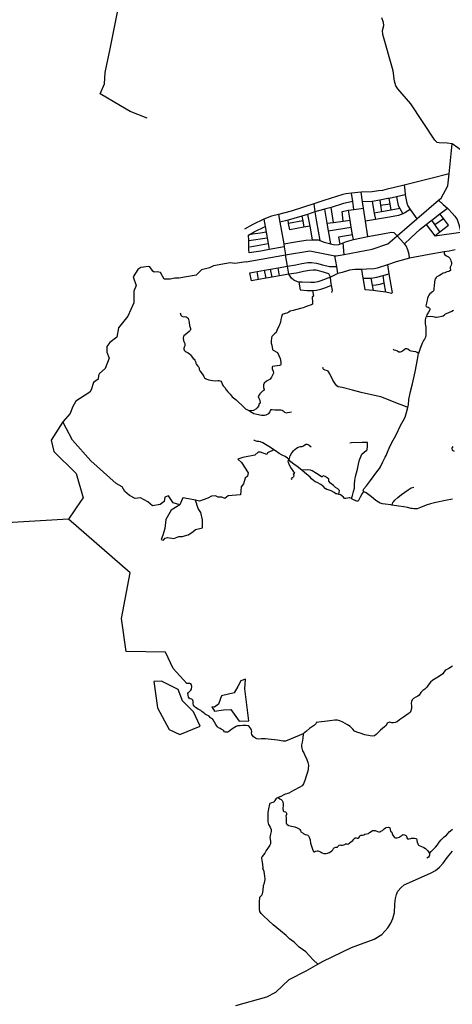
# Model space of a CAD drawing. Header units: millimetres. Extents: x 664923 to 767831, y 3118803 to 3207600.
# Tile 98 of 256: x 719021 to 722441, y 3146595 to 3154375. Entities that reach past the tile are written whole.
import ezdxf

# ---------------------------------------------------------------- set-up
doc = ezdxf.new("R2010")
doc.units = ezdxf.units.MM
for name, color, linetype in [('roads_2', 2, 'Continuous'), ('roads_3', 3, 'Continuous'), ('water', 7, 'Continuous')]:
    doc.layers.add(name, color=color, linetype=linetype)

msp = doc.modelspace()

# ---------------------------------------------------------------- linework, layer by layer
at = {"layer": 'roads_2'}
for points in [[(722438.45, 3153394.15), (722400.41, 3153399.58), (722336.55, 3153401.72), (722320.32, 3153405.49), (722301.61, 3153422.33), (722113.11, 3153709.34), (722011.09, 3153829.17), (721994.08, 3153852.3), (721982.77, 3153889.5), (721972.32, 3153972.31), (721890.21, 3154258.42), (721889.6, 3154290.68), (721898.29, 3154329.37), (721897.33, 3154352.79), (721882.86, 3154388.5)], [(723411.52, 3153532.53), (723284.8, 3153495.69), (723197.98, 3153422.05), (722881.3, 3153186.6), (722861.49, 3153190.04), (722683.81, 3153220.89), (722482.95, 3153362.72), (722438.45, 3153394.15)], [(722442.71, 3150586.69), (722385.73, 3150574.83), (722310.63, 3150559.92), (722268.55, 3150548.61), (722232.94, 3150539.03), (722187.99, 3150521.19), (722161.86, 3150511.52), (722147.8, 3150509.64), (722135.85, 3150510.76), (722124.16, 3150512.15), (722115.46, 3150513.89), (722087.15, 3150519.83), (722057.76, 3150524.94), (722017.78, 3150531.19), (721963.59, 3150539.79), (721955.51, 3150541.08), (721909.29, 3150547.21), (721887.53, 3150550.85), (721871.45, 3150555.14), (721856.94, 3150562.41), (721836.91, 3150574.99), (721802.48, 3150603.74), (721759.84, 3150635.84), (721741.54, 3150643.32), (721736.4, 3150642.42), (721727.37, 3150632.54), (721711.11, 3150603.09), (721698.6, 3150576.69), (721694.38, 3150570.14), (721687.07, 3150569.73), (721677.76, 3150574.41), (721649.3, 3150587.9), (721642.45, 3150591.35), (721631.24, 3150597.01), (721623.9, 3150597.95), (721610.95, 3150594.46), (721598.26, 3150591.25), (721591.21, 3150591.66), (721586.55, 3150593.74), (721580.18, 3150601.43), (721568.01, 3150613.89), (721556.22, 3150620.67), (721543.98, 3150624.55), (721539.31, 3150626.02), (721528.15, 3150628.24), (721519.72, 3150629.96), (721507.08, 3150638.1), (721482.14, 3150652.46), (721459.21, 3150660.66), (721449.47, 3150663.54), (721436.3, 3150671.11), (721421.39, 3150685.67), (721413.66, 3150693.08), (721401.02, 3150701.75), (721371.72, 3150717.37), (721355.88, 3150723.28), (721343.49, 3150733.29), (721328.32, 3150747.04), (721316.94, 3150760.58), (721300.7, 3150773.5), (721271.79, 3150797.22), (721253.59, 3150813.33), (721251.46, 3150814.96), (721213.15, 3150844.14), (721187.83, 3150864.43), (721162.84, 3150880.95), (721147.28, 3150900.9), (721137.07, 3150910.42), (721118.66, 3150923.29), (721094.3, 3150935.5), (721071.58, 3150947.21), (721041.9, 3150968.23), (721029.6, 3150977.14), (721004.51, 3150995.31), (720962.58, 3151019.07), (720942.01, 3151031.37), (720924.49, 3151040.47), (720912.25, 3151042.67), (720898.96, 3151043.23), (720890.53, 3151044.43), (720877.11, 3151050.91), (720870.53, 3151055.1)], [(720728.98, 3146586.15), (720974.04, 3146653.04), (721046.42, 3146690.21), (721149.76, 3146791.73), (721284.7, 3146859.26), (721378.22, 3146911.73), (721420.48, 3146935.44), (721643.26, 3147044.07), (721822.45, 3147110.08), (721884.49, 3147146.17), (721931.81, 3147199.28), (721953.35, 3147236.61), (721971.52, 3147273.48), (721982.42, 3147319.4), (721986.42, 3147382.59), (721988.52, 3147409.15), (721990.85, 3147431.22), (721999.11, 3147463.91), (722010.94, 3147488.63), (722035.81, 3147519.17), (722060.64, 3147540.34), (722124.51, 3147567.33), (722274.6, 3147632.88), (722306.53, 3147651.75), (722339.64, 3147678.46), (722367.56, 3147711.48), (722402.64, 3147758.85), (722443.12, 3147805.03)]]:
    msp.add_lwpolyline(points, dxfattribs=at)
at = {"layer": 'roads_3'}
for points in [[(720028, 3153596.6), (719893.59, 3153650.38), (719816.63, 3153694.52), (719657.9, 3153788.74), (719691.38, 3153869.14), (719697.33, 3153958.35), (719734.82, 3154144.83), (719811.78, 3154526.87), (719939.1, 3154851.73), (719945.48, 3154869.37), (719982.57, 3154971.96), (720043.92, 3154977.84), (720081.77, 3155057.8), (720141.89, 3155264.67), (720169.26, 3155512.98), (720164.13, 3155562.54), (720157.29, 3155674.77), (720149.02, 3155723.74), (720144, 3155759.16), (720139.01, 3155837.49), (720134.68, 3155988.69)], [(720811.69, 3152462.45), (721121.64, 3152516.4), (721313.94, 3152547.56), (721511.7, 3152510.35), (721522.95, 3152508.23), (721586.12, 3152520.11), (721805.76, 3152561.38), (721930.82, 3152604.73), (722003.67, 3152667.15), (722161.32, 3152802.22), (722332.39, 3152948.8), (722351.99, 3152965.6), (722405.1, 3153062.23), (722414.75, 3153158.33), (722438.45, 3153394.15)], [(722414.75, 3153158.33), (722269.48, 3153119.76), (722059.62, 3153066.98), (721983.7, 3153050.21), (721925.97, 3153035.11), (721887.64, 3153026.29), (721857.33, 3153023.55), (721806.52, 3153015.05), (721720.37, 3153012.34), (721642.99, 3153003.87), (721599.72, 3152998.2), (721575.43, 3152992.89), (721525.84, 3152976.85), (721426.09, 3152947.46), (721344.75, 3152919.5), (721256.92, 3152890.34), (721166.91, 3152862.21), (721067.63, 3152836.07), (721011.51, 3152822.07), (720951.77, 3152798.3), (720864.2, 3152755.66), (720796.53, 3152720.94)], [(722059.62, 3153066.98), (722064.27, 3153027.26), (722068.72, 3152992.28), (722076.01, 3152950.88), (722081.93, 3152924.58), (722089.88, 3152905.3), (722106.69, 3152876.49), (722161.32, 3152802.22)], [(721658.16, 3152637.89), (721652.12, 3152674.81), (721641.97, 3152736.87), (721633.31, 3152789.78), (721620.2, 3152869.89), (721662.38, 3152876.28), (721653, 3152938), (721642.99, 3153003.87)], [(721773.49, 3152660.87), (721754.93, 3152783.62), (721739.44, 3152886.16), (721731.79, 3152936.79), (721720.37, 3153012.34)], [(722068.72, 3152992.28), (721998.66, 3152974.62), (721941.3, 3152963.24), (721930.68, 3152961.13), (721867.25, 3152949.26), (721806.09, 3152939.71), (721731.79, 3152936.79)], [(721867.25, 3152949.26), (721873.18, 3152909.39), (721881.07, 3152856.2)], [(721957.79, 3152870.28), (721948.77, 3152921.13), (721941.3, 3152963.24)], [(721998.66, 3152974.62), (722013.72, 3152907.79), (722026.56, 3152882.9), (722048.53, 3152840.29)], [(722332.39, 3152948.8), (722368.9, 3152914.96), (722401.23, 3152886.09), (722409.71, 3152878.51), (722440.16, 3152845.65), (722461.74, 3152822.32), (722477.97, 3152795.66), (722493.34, 3152757.11), (722506.66, 3152696.15), (722514.72, 3152659.34), (722528.36, 3152568.44)], [(721344.75, 3152919.5), (721354.86, 3152856.51), (721296.13, 3152835.99), (721251.75, 3152822.84), (721187.23, 3152803.73), (721141.93, 3152791.96), (721076.77, 3152775.02)], [(721653, 3152938), (721580.57, 3152922.66), (721483.03, 3152890.3), (721429.68, 3152876.79), (721421.22, 3152874.65), (721354.86, 3152856.51), (721367.71, 3152778.55), (721393.97, 3152630.03)], [(721429.68, 3152876.79), (721449.18, 3152767.12), (721459.69, 3152707.97), (721478.09, 3152604.39)], [(721500.7, 3152773.46), (721483.03, 3152890.3)], [(721578.91, 3152783.09), (721568.75, 3152858.36), (721620.2, 3152869.89)], [(721662.38, 3152876.28), (721739.44, 3152886.16)], [(722106.69, 3152876.49), (722066, 3152849.02), (722048.53, 3152840.29), (722014.29, 3152826.69), (721943.96, 3152814.67), (721832.74, 3152796.39), (721754.93, 3152783.62)], [(721806.09, 3152939.71), (721822.45, 3152845.44), (721832.74, 3152796.39)], [(722026.56, 3152882.9), (721957.79, 3152870.28), (721881.07, 3152856.2), (721822.45, 3152845.44)], [(721873.18, 3152909.39), (721948.77, 3152921.13)], [(722063.22, 3152603.45), (722112.81, 3152652.58), (722185.91, 3152720.33), (722232.58, 3152756.31), (722259.97, 3152777.42), (722279.38, 3152792.35), (722342.23, 3152840.7), (722401.23, 3152886.09)], [(720951.77, 3152798.3), (720961.52, 3152741.9), (720969.24, 3152697.26), (720976.97, 3152652.5), (720984.86, 3152606.89), (720992.25, 3152559.84)], [(721067.63, 3152836.07), (721076.77, 3152775.02), (721108.37, 3152603.99), (721111.84, 3152581.01), (721121.64, 3152516.4)], [(721313.07, 3152742.99), (721266.84, 3152734.67), (721155.82, 3152714.69), (721146.74, 3152765.22), (721141.93, 3152791.96)], [(721251.75, 3152822.84), (721258.01, 3152786.27), (721266.84, 3152734.67)], [(721296.13, 3152835.99), (721313.07, 3152742.99), (721331.88, 3152635.78)], [(721449.18, 3152767.12), (721500.7, 3152773.46), (721578.91, 3152783.09), (721633.31, 3152789.78)], [(722342.25, 3152698.29), (722303.25, 3152756.63), (722279.38, 3152792.35)], [(722301.19, 3152666.07), (722342.25, 3152698.29), (722410.75, 3152752.05), (722370.56, 3152804.05), (722342.23, 3152840.7)], [(722303.25, 3152756.63), (722370.56, 3152804.05)], [(721111.84, 3152581.01), (720992.25, 3152559.84), (720926, 3152546.65), (720835.41, 3152531.97), (720832.99, 3152558.25), (720832.15, 3152582.64), (720832.43, 3152629.17), (720829.68, 3152673.75), (720874.85, 3152697.87), (720961.52, 3152741.9)], [(721258.01, 3152786.27), (721146.74, 3152765.22)], [(721459.69, 3152707.97), (721641.97, 3152736.87)], [(722232.58, 3152756.31), (722301.19, 3152666.07), (722506.66, 3152696.15)], [(720969.24, 3152697.26), (720924.12, 3152688.59), (720860.65, 3152679.77), (720829.68, 3152673.75)], [(720832.43, 3152629.17), (720976.97, 3152652.5)], [(721108.37, 3152603.99), (721200.26, 3152621.1), (721282.85, 3152633.33), (721331.88, 3152635.78), (721379.43, 3152635.15), (721393.97, 3152630.03), (721428.83, 3152617.77), (721468.92, 3152606.32), (721478.09, 3152604.39), (721511.44, 3152597.37), (721542.86, 3152599.03), (721550.49, 3152601.95), (721579.05, 3152612.85), (721605.31, 3152622.87), (721658.16, 3152637.89), (721773.49, 3152660.87), (721903.4, 3152686.75), (721958.52, 3152696.42), (721978.12, 3152692.47), (722003.67, 3152667.15)], [(721652.12, 3152674.81), (721541.85, 3152658), (721550.49, 3152601.95)], [(722100.92, 3152491.85), (722098.73, 3152520.38), (722089.35, 3152557.43), (722075.22, 3152587.9), (722063.22, 3152603.45), (722057.99, 3152610.23), (722003.67, 3152667.15)], [(720840.23, 3152581.27), (720984.86, 3152606.89)], [(722463.06, 3152556.03), (722414.91, 3152546.88), (722377.41, 3152540.28), (722257.1, 3152519.09), (722100.92, 3152491.85), (721997.94, 3152460.78), (721927.88, 3152437.88), (721846.5, 3152411.54), (721822.76, 3152405.7), (721763.15, 3152403.49), (721726.32, 3152401.72), (721669.41, 3152400.65), (721626.67, 3152395.53), (721568.99, 3152377.72), (721536.62, 3152369.02), (721477.49, 3152341.47), (721401.04, 3152312.51), (721376.25, 3152304.5), (721351.94, 3152299.73), (721323.25, 3152297.57), (721254.16, 3152300.68), (721226.37, 3152302.12), (721216.51, 3152304.55), (721188.69, 3152316.23), (721168.43, 3152333.4), (721149.47, 3152363.56), (721137.71, 3152428.12), (721121.64, 3152516.4)], [(721586.12, 3152520.11), (721579.05, 3152612.85)], [(721536.62, 3152369.02), (721526.87, 3152424.29), (721511.7, 3152510.35)], [(722377.41, 3152540.28), (722375.26, 3152530.9), (722376.73, 3152524.72), (722381.19, 3152518.33), (722393.54, 3152510.2), (722409.98, 3152501.61), (722420.72, 3152492.11), (722425.81, 3152481.42), (722429.28, 3152469.61), (722433.34, 3152455.94), (722434.07, 3152445.98), (722431.29, 3152435.4), (722426.88, 3152424.8), (722424.27, 3152419.36), (722424.73, 3152409.39), (722425.45, 3152399.69), (722425.01, 3152394.28), (722420.75, 3152390.16), (722413.25, 3152385.7), (722397.32, 3152381.9), (722380.64, 3152375.65), (722368.49, 3152372.45), (722352.14, 3152362.97), (722339.54, 3152354.92), (722327.72, 3152349.56), (722319.42, 3152344.01), (722312.49, 3152337.41), (722308.01, 3152330.85), (722303.6, 3152320.24), (722299.89, 3152301.57), (722296.37, 3152272.64), (722295.71, 3152250.25), (722294.27, 3152239.96), (722290.63, 3152232.08), (722284.25, 3152224.94), (722273.85, 3152215.85), (722262.34, 3152208.08), (722254.65, 3152199.3), (722248.88, 3152188.95), (722244.53, 3152175.11), (722240.49, 3152159.39), (722236.81, 3152138.82), (722233.34, 3152122.03), (722232.38, 3152115), (722233.58, 3152109.36), (722237.97, 3152106.48), (722248.87, 3152103.44), (722257.89, 3152099.57), (722261.49, 3152095.59), (722263.22, 3152089.96), (722261.73, 3152083.19), (722251.24, 3152064.11), (722239.17, 3152043.11), (722235.29, 3152032.52), (722228.84, 3152015.68), (722227.23, 3152000.27), (722226.7, 3151970.87), (722230.14, 3151946.93), (722231.97, 3151921.61), (722232.48, 3151894.92), (722230.02, 3151881.11), (722227.34, 3151865.42), (722221.38, 3151850.47), (722213.74, 3151839.26), (722205.88, 3151824.28), (722200.72, 3151810.97), (722189.28, 3151784.86), (722177.42, 3151752.54), (722172.13, 3151738.04)], [(720811.69, 3152462.45), (720720.26, 3152449.64), (720684.25, 3152454.32), (720552.45, 3152431.45), (720521.65, 3152414.1), (720458.82, 3152399.16), (720415.08, 3152357.05), (720278.63, 3152332.49), (720246.54, 3152331.53), (720210.81, 3152323.99), (720185.7, 3152325.67), (720162.82, 3152324.37), (720134.6, 3152377.17), (720107.67, 3152383.98), (720084.41, 3152379.67), (720072.57, 3152388.05), (720050.75, 3152422.48), (720037.87, 3152425.46), (719998.95, 3152418.93), (719977.82, 3152415.95), (719955.64, 3152400.06), (719917.48, 3152342.79), (719940.28, 3152273.77), (719923.78, 3152231.32), (719921.96, 3152138.28), (719875.21, 3152031.3), (719803.01, 3151939.22), (719787.9, 3151865.74), (719732.52, 3151825.66), (719709.77, 3151793.4), (719710.19, 3151748.25), (719727.05, 3151701.69), (719695.71, 3151618.11), (719652.48, 3151580.22), (719644.77, 3151564.88), (719641.67, 3151535.42), (719603.75, 3151507.24), (719585.66, 3151451.51), (719573.93, 3151431.86), (719465.02, 3151361.02), (719436.92, 3151314.48), (719418.84, 3151263.4), (719361.2, 3151196.69), (719268.24, 3151053.84), (719290.29, 3150964.47), (719466.8, 3150788.19), (719522.75, 3150598.09), (719507.14, 3150576.08), (719405.43, 3150428.29)], [(721485.82, 3152222.59), (721490.63, 3152225.92), (721493.16, 3152235.68), (721485.3, 3152278.68), (721480.46, 3152305.55), (721477.49, 3152341.47), (721464.64, 3152367.83), (721402.52, 3152384.46), (721364.87, 3152396.69), (721341.03, 3152396.24), (721310.72, 3152392.98), (721265.34, 3152384.57), (721208.62, 3152373.26), (721149.47, 3152363.56), (721074.31, 3152350.57), (721015.55, 3152340.43), (720967.87, 3152332.19), (720908.17, 3152321.88), (720852.13, 3152312.2), (720839.55, 3152375.62), (720896.94, 3152385.72), (720955.83, 3152396.09), (721002.8, 3152404.36), (721062.82, 3152414.94), (721137.71, 3152428.12), (721204.72, 3152439.38), (721252.1, 3152447.9), (721297.18, 3152456.37), (721327.09, 3152456.17), (721367.85, 3152450.08), (721414.1, 3152437.21), (721470.33, 3152423.78), (721526.87, 3152424.29)], [(721015.55, 3152340.43), (721002.8, 3152404.36)], [(721074.31, 3152350.57), (721062.82, 3152414.94)], [(721927.88, 3152437.88), (721939.21, 3152367.78), (721962.48, 3152231.67), (721964.24, 3152219.88), (721963.57, 3152214.91), (721959, 3152212.92), (721948.25, 3152213.48), (721914.33, 3152223.13), (721852.06, 3152231.11), (721813.66, 3152234.59), (721752.96, 3152241.07), (721738.77, 3152322.43), (721737.09, 3152333.13), (721726.32, 3152401.72)], [(720908.17, 3152321.88), (720896.94, 3152385.72)], [(720967.87, 3152332.19), (720955.83, 3152396.09)], [(721737.09, 3152333.13), (721795.7, 3152333.04), (721842.73, 3152340.02), (721893.18, 3152354.54), (721939.21, 3152367.78)], [(721795.7, 3152333.04), (721805.84, 3152277.4), (721813.66, 3152234.59)], [(721914.33, 3152223.13), (721902.81, 3152294.7), (721893.18, 3152354.54)], [(721226.37, 3152302.12), (721238.01, 3152240.11), (721292.34, 3152234.66), (721335.72, 3152234.4), (721366.01, 3152238.2), (721400.57, 3152245.86), (721441.52, 3152259.58), (721485.3, 3152278.68)], [(721805.84, 3152277.4), (721838.48, 3152280.44), (721869.82, 3152285.99), (721902.81, 3152294.7)], [(721335.72, 3152234.4), (721342.5, 3152189.3), (721332.6, 3152185.3), (721336.03, 3152137.11), (721334.03, 3152128.45), (721326.56, 3152121.84), (721317.95, 3152118.44), (721304.45, 3152115.49), (721292.06, 3152110.94), (721274.33, 3152102.51), (721260.87, 3152097.41), (721239.82, 3152092.15), (721183.69, 3152078.15), (721159.41, 3152071.76), (721148.15, 3152065.07), (721133.13, 3152056.71), (721119.1, 3152053.21), (721102.39, 3152047.49), (721096.53, 3152041.99), (721090.85, 3152026.78), (721085.81, 3152006.73), (721082.41, 3151985.63), (721075.2, 3151964.99), (721069, 3151953.66), (721053.82, 3151919.81), (721049.25, 3151903.55), (721035.91, 3151891.97), (721023.1, 3151881.48), (721015.12, 3151872.7), (721011.03, 3151860.21), (721008.81, 3151833.74), (721009.63, 3151818.66), (721013.19, 3151802.54), (721018.68, 3151770.28), (721023.7, 3151762.81), (721059.26, 3151745.68), (721079.15, 3151697.51), (721086.2, 3151668.5), (721086.02, 3151649.62), (721082.3, 3151645.24), (721074.22, 3151642.39), (721019.03, 3151635.95), (721016.44, 3151629.44), (721017.78, 3151615.97), (721024.07, 3151598.83), (721026.53, 3151583.23), (721020.36, 3151565.31), (721010.88, 3151550.58), (720999.77, 3151535.26), (720970.81, 3151519.07), (720954.29, 3151503.11), (720948, 3151491.13), (720948.98, 3151468.49), (720951.97, 3151453.44), (720950.5, 3151444.78), (720940.32, 3151438.66), (720919.01, 3151418.3), (720906.37, 3151398.11), (720908.69, 3151390.59), (720917.78, 3151368.11), (720920.94, 3151344.43), (720914.54, 3151338.91), (720907.29, 3151320.44), (720898.32, 3151307.32), (720888.18, 3151298.5), (720868.34, 3151286.26), (720851.01, 3151285.4), (720837.45, 3151285.68)], [(720288.11, 3152058.21), (720293.31, 3152041.04), (720302.14, 3152033.12), (720314.71, 3152027.95), (720326.62, 3152028.72), (720336.97, 3152026.22), (720345.7, 3152023.14), (720351.24, 3152017.32), (720357.05, 3151996.38), (720360.55, 3151982.97), (720363.7, 3151959.83), (720370.11, 3151936.12), (720369.92, 3151926.19), (720368.9, 3151919.31), (720360.98, 3151911.91), (720345.54, 3151897.13), (720328.52, 3151884.6), (720317.94, 3151876.39), (720314.58, 3151871.37), (720312.5, 3151859.89), (720315.94, 3151839.74), (720319.15, 3151832.16), (720323.16, 3151822.7), (720325.59, 3151815.89), (720325.91, 3151798.73), (720324.48, 3151793.36), (720319.99, 3151787.18), (720318.22, 3151779.52), (720318.76, 3151771.51), (720321.55, 3151765.08), (720327.48, 3151756.42), (720337.93, 3151750.52), (720352.27, 3151742.39), (720362.37, 3151735.33), (720372.13, 3151726.36), (720392.59, 3151698.51), (720400, 3151691.79), (720405.88, 3151684.65), (720409.93, 3151673.67), (720413.99, 3151661.15), (720418.79, 3151650.57), (720430.14, 3151638.19), (720437.2, 3151629.93), (720439.24, 3151623.1), (720439.83, 3151612.43), (720444.28, 3151599.93), (720454.09, 3151587.91), (720467.47, 3151569.84), (720477.3, 3151556.3), (720482.86, 3151546.11), (720489.12, 3151540.12), (720501.11, 3151534.24), (720515.78, 3151528.8), (720530.01, 3151526.39), (720545.01, 3151524.38), (720567.69, 3151521.38), (720587.95, 3151524.04), (720595.99, 3151524.96), (720603.7, 3151522.82), (720610.29, 3151518.74), (720615.03, 3151511.58), (720621.41, 3151498.35), (720624.27, 3151488.87), (720629.79, 3151480.97), (720642.68, 3151468.61), (720654.14, 3151450.53), (720664.77, 3151435.08), (720683.17, 3151415.59), (720699.25, 3151396.44), (720732.28, 3151372.65), (720748.69, 3151356.55), (720780.34, 3151325.48), (720806.88, 3151300.43), (720826.24, 3151290.11), (720837.45, 3151285.68), (720857.65, 3151271.25), (720871.99, 3151263.12), (720895.86, 3151258.24), (720931.28, 3151250.89), (720945.49, 3151249.62), (720956.96, 3151250.99), (720968.02, 3151254.25), (720980.61, 3151257.92), (720990.45, 3151264.58), (721000.98, 3151275.47), (721004.2, 3151287.73), (721009.07, 3151293.92), (721016.33, 3151295.59), (721037.33, 3151292.85), (721065.49, 3151291.17), (721086.18, 3151291.95), (721094.64, 3151290.58), (721104.36, 3151283.9), (721115.27, 3151273.8), (721126.09, 3151269.8), (721138.34, 3151270.8), (721155.55, 3151273.03), (721169.31, 3151275.58)], [(722235.29, 3152032.52), (722244.34, 3152030.29), (722270.37, 3152032.32), (722286.89, 3152030.72), (722300.39, 3152026.4), (722306.96, 3152023.47), (722316.16, 3152023.65), (722332.57, 3152028.15), (722360.08, 3152033.25), (722367.72, 3152034.16), (722377.92, 3152042.35), (722387.74, 3152050.18), (722407.9, 3152058.94), (722435.89, 3152071.96), (722450.65, 3152080.32)], [(721741.54, 3150643.32), (721736.97, 3150658.68), (721739.87, 3150667.52), (721761.63, 3150692.72), (721794.23, 3150733.39), (721844.69, 3150802.63), (721864.51, 3150829.32), (721872.69, 3150842.82), (721890.77, 3150880.55), (721910.74, 3150919.08), (721917.03, 3150931.78), (721927.26, 3150958.68), (721940.11, 3150989.06), (721959.3, 3151028.71), (721995.6, 3151096.15), (722031.8, 3151169.31), (722053.33, 3151206.71), (722067.76, 3151234.46), (722077.78, 3151272.41), (722090.09, 3151311.17), (722093.93, 3151331.08), (722097.73, 3151373.49), (722111.11, 3151436.3), (722125.3, 3151497.22), (722146.14, 3151591.46), (722166.13, 3151690.24), (722172.13, 3151738.04), (722163.58, 3151744.35), (722151.59, 3151749.47), (722131.96, 3151753.3), (722116.2, 3151756.05), (722106.58, 3151757.78), (722101.13, 3151761.87), (722089.83, 3151771.19), (722079.8, 3151774.44), (722069.45, 3151774.62), (722060.4, 3151766.44), (722045.67, 3151754.72), (722036.54, 3151751.11), (722027.76, 3151748.27), (722017.03, 3151748.46), (722006.18, 3151754.74), (721993.76, 3151762.13), (721981.44, 3151764.95), (721973.26, 3151772.05)], [(722090.09, 3151311.17), (722057.28, 3151323.92), (722006.69, 3151342.8), (721947.98, 3151365.34), (721875.32, 3151395.64), (721863.38, 3151398.84), (721802.17, 3151411.42), (721718.99, 3151430.45), (721650.79, 3151447.86), (721568.74, 3151468.05), (721538.7, 3151475.11), (721528.19, 3151480.94), (721518.45, 3151493.97), (721496.67, 3151527.01), (721471.63, 3151575.62), (721458.74, 3151598.04), (721452.73, 3151600.35), (721434.2, 3151605.13), (721425.15, 3151610.62), (721418.54, 3151616.43), (721417.36, 3151621.26), (721418.84, 3151629.12)], [(720299.77, 3150573.64), (720286.95, 3150542.18), (720235.2, 3150558.66), (720197.88, 3150612.16), (720167.81, 3150602.14), (720162.4, 3150567.62), (720129.98, 3150544.65), (720069.66, 3150533.2), (720032.76, 3150566.48), (719975.1, 3150595.95), (719934.52, 3150592.61), (719889.13, 3150615.85), (719851.35, 3150647.83), (719830.79, 3150683.58), (719783.6, 3150710.21), (719583.59, 3150888.82), (719437.59, 3151052.43), (719361.2, 3151196.69)], [(721166.12, 3150743.47), (721173.64, 3150746.59), (721171.04, 3150755.16), (721189.83, 3150766.04), (721188.08, 3150772.2), (721191.03, 3150773.88), (721185.93, 3150785.65), (721196.14, 3150790.97), (721164.34, 3150837.84), (721152.88, 3150856.24), (721144.64, 3150875.78), (721141.71, 3150888.13), (721145.08, 3150896.02), (721147.28, 3150900.9), (721152.43, 3150908.83), (721157.76, 3150927.81), (721171.15, 3150951.54), (721188.39, 3150972.09), (721196.91, 3150980.34), (721208.96, 3150988.39), (721223.16, 3150997.56), (721240.69, 3151001.94), (721253.97, 3151002.99), (721264.97, 3151008.87), (721282.1, 3151020.52), (721289.42, 3151021.19), (721298.43, 3151017.31), (721309.38, 3151012.13), (721325.06, 3150999.74)], [(721763.89, 3150973.4), (721767.29, 3150979.67), (721769.01, 3151003.7), (721770.34, 3151033.67), (721765.7, 3151035.2), (721727.21, 3151034.21), (721643.76, 3151031.02), (721630.49, 3151030.23)], [(722444.11, 3151002.67), (722439.4, 3150993.68), (722437.36, 3150986.62), (722440.04, 3150974.26), (722454.82, 3150966.45)], [(721029.6, 3150977.14), (720980.75, 3150953.29), (720973.36, 3150940.08), (720925.02, 3150958.02), (720905.53, 3150957.66), (720879.59, 3150934.97), (720785.82, 3150914.66), (720744.42, 3150901.47), (720775.33, 3150876.55), (720826.66, 3150794.23), (720821.06, 3150769.13), (720802.2, 3150751.85), (720789.28, 3150706.68), (720770.66, 3150684.82), (720764.94, 3150621.1), (720668.23, 3150614.08), (720643.56, 3150592.12), (720617.46, 3150601.09), (720588.88, 3150603.14), (720568.81, 3150613.09), (720536.88, 3150609.9), (720507.78, 3150593.88), (720443.35, 3150571.16), (720409.23, 3150578.15), (720354.82, 3150589.3)], [(721642.45, 3150591.35), (721650.79, 3150614.67), (721660.48, 3150647.76), (721666.24, 3150672.68), (721667.32, 3150687.81), (721667.23, 3150706.43), (721669.17, 3150733.7), (721675.9, 3150764.59), (721691.31, 3150824.48), (721698.16, 3150863.72), (721706.46, 3150898.41), (721713.71, 3150916.35), (721726.24, 3150942.48), (721745.96, 3150960.12), (721763.89, 3150973.4)], [(721543.98, 3150624.55), (721546.47, 3150639.6), (721548.1, 3150653.93), (721544.73, 3150660.34), (721535.63, 3150667.72), (721518.08, 3150678.72), (721500.44, 3150693.76), (721478.9, 3150714.13), (721465.33, 3150729.52), (721464.57, 3150741.37), (721463.4, 3150745.66), (721452.1, 3150755.16), (721434.27, 3150765.89), (721422.53, 3150770.52), (721416.33, 3150768.79), (721411.82, 3150763.31), (721407.51, 3150762.15), (721395.96, 3150770.29), (721368.23, 3150788.92), (721333.39, 3150809.85), (721318.93, 3150814.96), (721299.09, 3150817.3), (721251.46, 3150814.96)], [(721963.59, 3150539.79), (721967, 3150550.01), (721970.45, 3150560), (721974.58, 3150565.22), (721986.99, 3150577.66), (722009.77, 3150599.84), (722038.84, 3150624.23), (722064.98, 3150640.74), (722090.67, 3150661.64), (722106.96, 3150672.06), (722115.34, 3150675.27), (722135.92, 3150681.56)], [(720286.95, 3150542.18), (720217.94, 3150499.27), (720175.31, 3150425.49), (720167.47, 3150354.17), (720151.31, 3150302.77), (720138.5, 3150268.47), (720158.17, 3150263.36), (720170.1, 3150278.8), (720190.2, 3150282.82), (720238.04, 3150275.2), (720279.31, 3150291.18), (720307.43, 3150291.7), (720323.83, 3150297.49), (720351.23, 3150303.48), (720388.08, 3150327.89), (720409.14, 3150345.93), (720465.75, 3150359.15), (720467.02, 3150422.43), (720452.48, 3150480.56), (720431.07, 3150513.6), (720409.23, 3150578.15)], [(720354.82, 3150589.3), (720310.59, 3150596.21), (720299.77, 3150573.64)], [(722441.94, 3149266.36), (722414.08, 3149248.56), (722392.01, 3149238.97), (722383.98, 3149233.96), (722373.93, 3149220.82), (722364.98, 3149206.09), (722348.42, 3149192.82), (722325.36, 3149178.9), (722286.21, 3149155.5), (722268.61, 3149139.52), (722248.97, 3149117.03), (722238.43, 3149100.1), (722223.55, 3149084.71), (722208.53, 3149075.8), (722192.57, 3149058.77), (722178.3, 3149039.07), (722167.07, 3149030.77), (722150.96, 3149022.37), (722133.26, 3149011.25), (722122.07, 3149001.33), (722119.05, 3148988.86), (722116.6, 3148974.78), (722118.08, 3148953.77), (722117.96, 3148931.64), (722113.38, 3148915.37), (722106.59, 3148901.75), (722090.54, 3148889.57), (722053.58, 3148865.14), (722023.1, 3148841.9), (722004.95, 3148826.45), (721989.86, 3148821.31), (721975.8, 3148819.42), (721962.23, 3148820.25), (721945.89, 3148823.72), (721931.85, 3148820.21), (721926.5, 3148816.34), (721916.52, 3148799.43), (721904.27, 3148787.32), (721873.32, 3148760.31), (721849.36, 3148736.65), (721838.69, 3148727.28), (721825.32, 3148717.32), (721811.81, 3148714.36), (721790.61, 3148716.66), (721749.79, 3148724.52), (721711.05, 3148736.74), (721684.86, 3148744.88), (721668.41, 3148754.28), (721652.93, 3148769.64), (721632.49, 3148789.76), (721611.05, 3148804.46), (721574.9, 3148823.75), (721551.38, 3148834.09), (721533.37, 3148840.23), (721512.21, 3148840.37), (721473.28, 3148834.24), (721365.59, 3148820.88), (721360.91, 3148810.55), (721350.26, 3148800.1), (721312.21, 3148775.64), (721288.75, 3148753.62), (721262.03, 3148732.61), (721229.74, 3148719.06), (721165.69, 3148692.49), (721122.1, 3148674.41), (721103.68, 3148673.52), (721059.59, 3148681.33), (720986.06, 3148689.29), (720962.58, 3148693.43), (720932.31, 3148691.91), (720909.13, 3148690.71), (720896.05, 3148692.95), (720884.83, 3148698.46), (720870.24, 3148709.06), (720856.84, 3148728.27), (720853.8, 3148737.17), (720854.49, 3148751.3), (720852.79, 3148760.23), (720849.55, 3148769.72), (720843.82, 3148778.57), (720834.42, 3148789.08), (720825.5, 3148794.44), (720810.08, 3148798.54), (720784.96, 3148798.64), (720762.74, 3148796.89), (720741.5, 3148794.59), (720732.38, 3148790.41), (720698.61, 3148769.27), (720672.15, 3148747.18), (720662.15, 3148745.37), (720647.78, 3148744.82), (720640.94, 3148748.21), (720635.66, 3148755.12), (720628.76, 3148761.74), (720619.71, 3148766.43), (720612.06, 3148770.33), (720605.75, 3148773.71), (720600.83, 3148776.05), (720592.62, 3148780.21), (720584.6, 3148787.89), (720576.82, 3148798), (720572.07, 3148806), (720561.67, 3148825.5), (720549.92, 3148844.17), (720543.55, 3148851.6), (720528.75, 3148859.68), (720517.66, 3148872.42), (720508.63, 3148877.11), (720496.04, 3148883.08), (720487.84, 3148886.98), (720475.97, 3148898.08), (720463.6, 3148906.75), (720451.75, 3148916.51), (720432.04, 3148926.66), (720410.9, 3148940.57), (720400.68, 3148950.36), (720394.55, 3148959.14), (720393.22, 3148972.07), (720391.78, 3148991.2), (720389.45, 3148999.52), (720382.02, 3149005.85), (720368.92, 3149009.93), (720359.6, 3149015.14), (720354.3, 3149023.42), (720351.87, 3149037.13), (720351.09, 3149050.06), (720356.05, 3149060.13), (720370.68, 3149075.52), (720374.71, 3149077.48), (720377.56, 3149084.01), (720381.77, 3149105.94), (720379.91, 3149118.31), (720374.61, 3149126.3), (720366.95, 3149129.94), (720350.41, 3149129.9), (720342.82, 3149129.22), (720234.51, 3149248.7), (720173.39, 3149378.64), (719862.41, 3149384.1), (719825.65, 3149643.53), (719895.06, 3150005.29), (719405.43, 3150428.29), (718918.04, 3150400.77)], [(721262.03, 3148732.61), (721258.04, 3148697.83), (721253.76, 3148665.92), (721248.73, 3148645.32), (721248.42, 3148632.37), (721251.91, 3148620.01), (721256.64, 3148599.06), (721266.19, 3148581.43), (721278.59, 3148556.84), (721288.71, 3148537.61), (721299.6, 3148507.06), (721302.74, 3148484.46), (721302.2, 3148455.31), (721298.17, 3148438.5), (721293.63, 3148420.61), (721285.35, 3148398.87), (721275.18, 3148363.07), (721263.71, 3148338.57), (721254.81, 3148321.68), (721234.93, 3148311.59), (721184.47, 3148283.67), (721148.49, 3148264.1), (721114, 3148252.12), (721085.54, 3148237.02), (721063.44, 3148229.6), (721047.88, 3148220.67), (721038.39, 3148205.92), (721032.06, 3148196.09), (721022.4, 3148191.05), (721011.64, 3148186), (720999.25, 3148181.98), (720995.56, 3148175.98), (720988.62, 3148140.77), (720984.04, 3148125.04), (720981.57, 3148112.05), (720982, 3148060.25), (720982.42, 3148037.59), (720988.28, 3148015.04), (721000.6, 3147993.69), (721007.44, 3147976.55), (721008.81, 3147960.92), (721003.77, 3147940.86), (720998.33, 3147912.7), (721002.13, 3147883.63), (721002.49, 3147864.22), (720998.9, 3147853.89), (720986.21, 3147835.85), (720969.35, 3147809.64), (720958.9, 3147788.4), (720937.68, 3147762.63), (720932.98, 3147753.37), (720933.92, 3147731.81), (720940.41, 3147703.87), (720943.27, 3147667.22)], [(721063.44, 3148229.6), (721077.83, 3148218.77), (721088.81, 3148212.5), (721095.97, 3148206.16), (721100.53, 3148194.92), (721104.06, 3148176.93), (721104.73, 3148161.68), (721101.51, 3148149.03), (721100.91, 3148140.24), (721102.3, 3148127.67), (721103.15, 3148122.73), (721109.35, 3148119.41), (721121.68, 3148116.6), (721125.99, 3148111.71), (721129.54, 3148106.06), (721128.97, 3148096.12), (721125.78, 3148082.33), (721126, 3148070.51), (721127.82, 3148055.28), (721127.93, 3148028.57), (721129.23, 3148020.97), (721133.93, 3148015.71), (721148.65, 3148008.35), (721168.29, 3148003.76), (721195.26, 3147997.41), (721213.06, 3147988.96), (721228.93, 3147981.24), (721235.18, 3147975.26), (721240.3, 3147968.49), (721243.57, 3147957.48), (721260.25, 3147947.5), (721267.65, 3147941.15), (721276.94, 3147937.12), (721290.01, 3147935.08), (721298.14, 3147931.03), (721304, 3147925.42), (721308.81, 3147914.83), (721317.25, 3147894), (721319.63, 3147869.63), (721327.37, 3147845.35), (721334.75, 3147820.31), (721342.36, 3147802.52), (721346.64, 3147799.55), (721351.24, 3147800.01), (721361.87, 3147805.94), (721371.02, 3147808.77), (721376.39, 3147808.5), (721384.87, 3147806.37), (721397.63, 3147800.51), (721412.38, 3147791.62), (721425.51, 3147786.53), (721442.41, 3147786.08), (721454.25, 3147788.21), (721469.46, 3147795.37), (721488.01, 3147808.31), (721495.54, 3147815.69), (721501.87, 3147825.74), (721505.96, 3147832.69), (721512.44, 3147835.09), (721520.86, 3147835.64), (721532.34, 3147837.37), (721536.48, 3147841.65), (721546.65, 3147851.77), (721551.97, 3147854.15), (721558.49, 3147853.9), (721573.45, 3147853.79), (721584.17, 3147855.15), (721590.63, 3147858.69), (721596.31, 3147862.24), (721606.66, 3147862.06), (721613.99, 3147860.29), (721619.32, 3147862.29), (721627.63, 3147868.94), (721631.75, 3147874.73), (721643.51, 3147881.44), (721654.5, 3147888.52), (721662.34, 3147900.11), (721669.86, 3147908.27), (721673.62, 3147911.78), (721679.75, 3147911.89), (721689.02, 3147909.01), (721695.94, 3147907.99), (721700.87, 3147910.76), (721706.88, 3147917.74), (721713.2, 3147928.16), (721718.91, 3147930.93), (721731.55, 3147931.56), (721740.7, 3147934.4), (721749.44, 3147938.76), (721765.11, 3147941.35), (721777.69, 3147945.78), (721786.01, 3147952.04), (721798.52, 3147960.29), (721809.88, 3147967.76), (721818.69, 3147968.3), (721831.36, 3147967.4), (721849.52, 3147960.49), (721858.39, 3147957.98), (721866.84, 3147957.38), (721876.34, 3147962.14), (721887.73, 3147968.07), (721894.15, 3147973.54), (721901.66, 3147982.07), (721911.13, 3147988.36), (721918.74, 3147991.55), (721934.79, 3147994.53), (721943.65, 3147992.79), (721945.65, 3147988.63), (721949.31, 3147977.25), (721953.01, 3147963.97), (721961.22, 3147955.73), (721964.01, 3147950.05), (721965, 3147938.63), (721975.63, 3147923.95), (721983.12, 3147913.03), (721990.74, 3147910.48), (722005.63, 3147911.84), (722021.8, 3147916.74), (722029.57, 3147922.27), (722043.21, 3147931.98), (722045.87, 3147935), (722051.54, 3147936.45), (722061.9, 3147933.4), (722072.01, 3147929.83), (722075.3, 3147927.46), (722077.54, 3147923.99), (722081.6, 3147910.04), (722085.51, 3147903.9), (722090.43, 3147902.38), (722100.47, 3147902.02), (722111.81, 3147904.4), (722119.07, 3147907.51), (722129.35, 3147909.32), (722141.84, 3147908.75), (722153.27, 3147905.99), (722157.96, 3147902.3), (722159.67, 3147898.02), (722160.64, 3147889.68), (722163.61, 3147875.7), (722168.47, 3147862.57), (722172.71, 3147853.47), (722178.21, 3147849.53), (722192.69, 3147843.61), (722215.92, 3147834.6), (722227.74, 3147826.45), (722244.3, 3147810.58), (722251.03, 3147799.64), (722259.39, 3147787.39), (722260.33, 3147780.67), (722259.66, 3147773.09), (722257.38, 3147764.69), (722252.35, 3147757.84), (722238.74, 3147749.81)], [(722259.39, 3147787.39), (722274.57, 3147802.07), (722292.43, 3147820.72), (722308.24, 3147837.04), (722322.26, 3147856.38), (722336.26, 3147876.11), (722351.85, 3147893.76), (722377.29, 3147917.71), (722394.47, 3147931.96), (722407.61, 3147946.9), (722416.41, 3147958.52), (722425.66, 3147966.14), (722442.29, 3147979.23)], [(721378.22, 3146911.73), (721340.75, 3146946.62), (721283.13, 3147008.87), (721229.56, 3147047.29), (721189.81, 3147085.38), (721153.26, 3147112.76), (721127.56, 3147138.57), (721083.63, 3147175.38), (721025.1, 3147222.08), (720987.2, 3147257.81), (720947.48, 3147294.11), (720929.7, 3147313.49), (720919.2, 3147328.82), (720917.09, 3147346.11), (720917.23, 3147402.27), (720918.91, 3147440.53), (720926.56, 3147449.04), (720934.19, 3147458.14), (720941.2, 3147469.03), (720946.13, 3147494.21), (720947.8, 3147533.07), (720955.79, 3147555.33), (720960.69, 3147582.3), (720959.01, 3147607.96), (720952.31, 3147644.88), (720943.27, 3147667.22)]]:
    msp.add_lwpolyline(points, dxfattribs=at)
at = {"layer": 'water'}
for points in [[(720079.96, 3149145.45), (720110.58, 3148939.14), (720202.36, 3148765.73), (720287.5, 3148727.38), (720446.88, 3148792.83), (720395.33, 3148906.57), (720307.22, 3148994.03), (720273.65, 3149082.5), (720140.64, 3149148.62), (720079.96, 3149145.45)], [(720540.77, 3148946.17), (720559.96, 3148910.69), (720631.84, 3148921.25), (720690.45, 3148924.4), (720755, 3148831.38), (720832.17, 3148833.86), (720801.65, 3149088.3), (720806.42, 3149163.14), (720768.54, 3149152.19), (720745.72, 3149106.7), (720716.81, 3149055.98), (720616.38, 3149031.56), (720591.88, 3148965.56), (720561.42, 3148943.49), (720540.77, 3148946.17)]]:
    msp.add_lwpolyline(points, close=True, dxfattribs=at)

doc.saveas('drawing.dxf')
